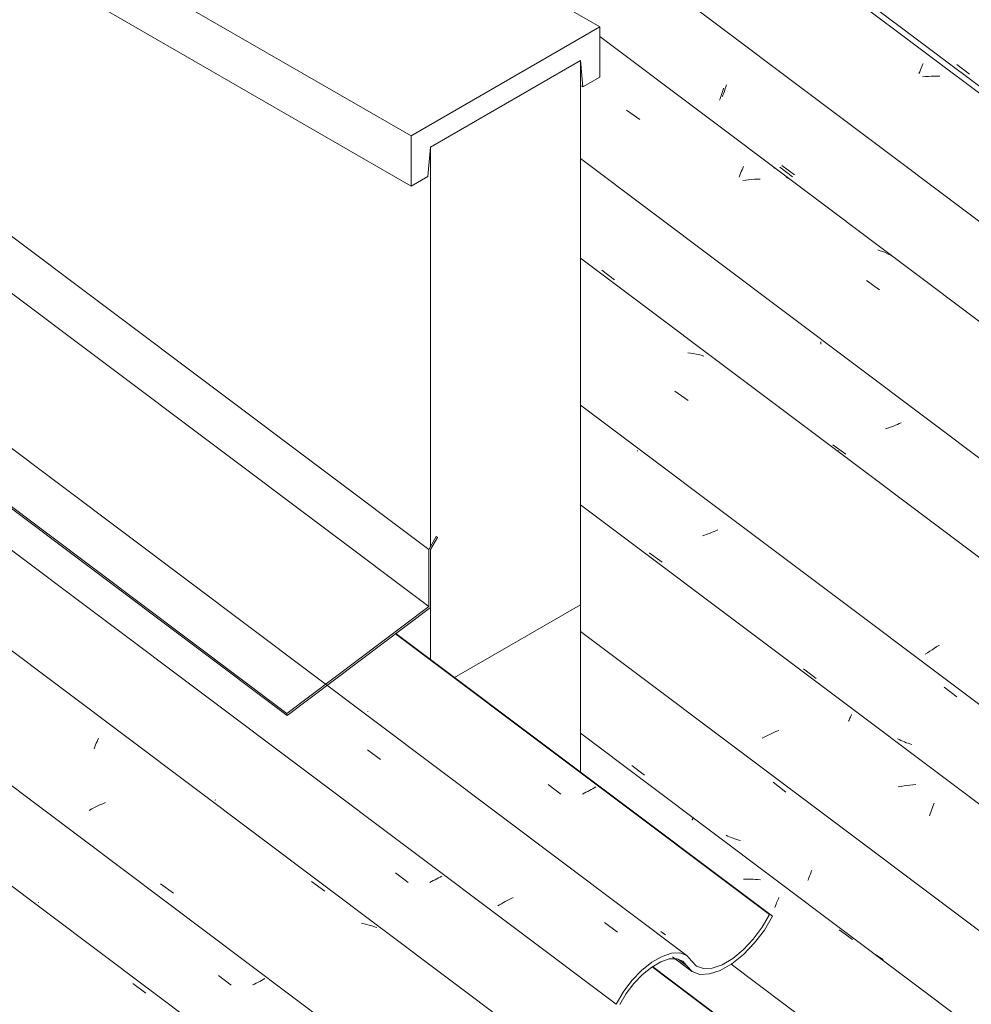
# Model space of a CAD drawing. Header units: metres. Extents: x 6.5 to 21.8, y 0.6 to 11.2.
# Tile 71 of 107: x 13.321 to 14.017, y 7.325 to 8.044. Entities that reach past the tile are written whole.
import ezdxf

# ---------------------------------------------------------------- set-up
doc = ezdxf.new("R2010")
doc.units = ezdxf.units.M
for name, color, linetype, lineweight in [('A-GLAZ-CWMG', 7, 'Continuous', 5), ('A-ROOF', 7, 'Continuous', 5), ('A-ROOF-OTLN', 7, 'Continuous', 5), ('I-WALL', 7, 'Continuous', 5)]:
    doc.layers.add(name, color=color, linetype=linetype, lineweight=lineweight)

# ---------------------------------------------------------------- blocks, each defined once
blk = doc.blocks.new('FP_64-ISO_02')
at = {"layer": 'A-GLAZ-CWMG'}
blk.add_line((17.0559, 5.02773), (13.73104, 7.52322), dxfattribs=at)
at = {"layer": 'A-GLAZ-CWMG', "color": 9, "true_color": 0xc0c0c0}
for p, q in [((13.81255, 7.45949), (13.81275, 7.45993)), ((13.81275, 7.45993), (13.81293, 7.46033)), ((13.81293, 7.46033), (13.81309, 7.46069)), ((13.81309, 7.46069), (13.81322, 7.461)), ((13.81322, 7.461), (13.81332, 7.46127)), ((13.81332, 7.46127), (13.81339, 7.4615)), ((13.81339, 7.4615), (13.81344, 7.46168)), ((13.85188, 7.41651), (13.85007, 7.41645)), ((13.85368, 7.41653), (13.85188, 7.41651)), ((13.85548, 7.41651), (13.85368, 7.41653)), ((13.85726, 7.41644), (13.85548, 7.41651)), ((13.85902, 7.41633), (13.85726, 7.41644)), ((13.86077, 7.41618), (13.85902, 7.41633)), ((13.86251, 7.41598), (13.86077, 7.41618)), ((13.87393, 7.39817), (13.87438, 7.39923)), ((13.87438, 7.39923), (13.87481, 7.40025)), ((13.87481, 7.40025), (13.87524, 7.40124)), ((13.87524, 7.40124), (13.87566, 7.40218)), ((13.87566, 7.40218), (13.87606, 7.40308)), ((13.87301, 7.39592), (13.87347, 7.39706)), ((13.87347, 7.39706), (13.87393, 7.39817)), ((13.92016, 7.37948), (13.9297, 7.37242)), ((13.94818, 7.36042), (13.94676, 7.36122)), ((13.94957, 7.35958), (13.94818, 7.36042)), ((13.95094, 7.35869), (13.94957, 7.35958)), ((13.95227, 7.35775), (13.95094, 7.35869))]:
    blk.add_line(p, q, dxfattribs=at)
blk = doc.blocks.new('FP_65-ISO_02')
at = {"layer": 'A-GLAZ-CWMG', "color": 9, "true_color": 0xc0c0c0}
for p, q in [((13.76858, 7.4995), (13.77786, 7.4925)), ((13.87195, 7.48727), (13.88122, 7.48005)), ((13.83869, 7.44797), (13.83743, 7.44857)), ((13.83998, 7.44741), (13.83869, 7.44797)), ((13.84128, 7.44688), (13.83998, 7.44741)), ((13.8426, 7.44638), (13.84128, 7.44688)), ((13.84394, 7.44592), (13.8426, 7.44638)), ((13.84529, 7.44549), (13.84394, 7.44592)), ((13.84667, 7.44509), (13.84529, 7.44549)), ((13.84805, 7.44473), (13.84667, 7.44509)), ((13.89883, 7.4197), (13.89925, 7.42083)), ((13.89925, 7.42083), (13.89968, 7.422)), ((13.89968, 7.422), (13.90011, 7.42321)), ((13.8972, 7.41558), (13.89759, 7.41654)), ((13.89759, 7.41654), (13.898, 7.41755)), ((13.898, 7.41755), (13.89841, 7.4186)), ((13.89841, 7.4186), (13.89883, 7.4197))]:
    blk.add_line(p, q, dxfattribs=at)
blk = doc.blocks.new('FP_66-ISO_02')
at = {"layer": 'A-GLAZ-CWMG'}
blk.add_line((17.18028, 5.10102), (13.73104, 7.68987), dxfattribs=at)
at = {"layer": 'A-GLAZ-CWMG', "color": 9, "true_color": 0xc0c0c0}
for p, q in [((13.92829, 7.53485), (13.9286, 7.53552)), ((13.9286, 7.53552), (13.92889, 7.53615)), ((13.92889, 7.53615), (13.92916, 7.53673)), ((13.9269, 7.53178), (13.92727, 7.53261)), ((13.92727, 7.53261), (13.92763, 7.53339)), ((13.92763, 7.53339), (13.92797, 7.53414)), ((13.92797, 7.53414), (13.92829, 7.53485)), ((13.86781, 7.52148), (13.86584, 7.52048)), ((13.8698, 7.52245), (13.86781, 7.52148)), ((13.87181, 7.52339), (13.8698, 7.52245)), ((13.87385, 7.52431), (13.87181, 7.52339)), ((13.87591, 7.5252), (13.87385, 7.52431)), ((13.86584, 7.52048), (13.86389, 7.51946)), ((13.96962, 7.48499), (13.96746, 7.48465)), ((13.97177, 7.48527), (13.96962, 7.48499)), ((13.97392, 7.48551), (13.97177, 7.48527)), ((13.97605, 7.48569), (13.97392, 7.48551)), ((13.9653, 7.48426), (13.96314, 7.48383)), ((13.96746, 7.48465), (13.9653, 7.48426)), ((13.98849, 7.4695), (13.98897, 7.47076)), ((13.98897, 7.47076), (13.98944, 7.47199)), ((13.9861, 7.46269), (13.98658, 7.46412)), ((13.98658, 7.46412), (13.98706, 7.46551)), ((13.98706, 7.46551), (13.98754, 7.46687)), ((13.98754, 7.46687), (13.98802, 7.4682)), ((13.98802, 7.4682), (13.98849, 7.4695))]:
    blk.add_line(p, q, dxfattribs=at)
blk = doc.blocks.new('FP_67-ISO_02')
at = {"layer": 'A-GLAZ-CWMG', "color": 9, "true_color": 0xc0c0c0}
for p, q in [((13.77272, 7.72908), (13.77273, 7.72953)), ((13.82157, 7.66767), (13.82011, 7.66717)), ((13.82301, 7.66819), (13.82157, 7.66767)), ((13.82444, 7.66872), (13.82301, 7.66819)), ((13.82586, 7.66927), (13.82444, 7.66872)), ((13.82727, 7.66983), (13.82586, 7.66927)), ((13.82866, 7.67041), (13.82727, 7.66983)), ((13.83003, 7.67099), (13.82866, 7.67041)), ((13.83139, 7.67159), (13.83003, 7.67099)), ((13.78136, 7.6549), (13.79064, 7.6479)), ((13.89393, 7.57011), (13.90322, 7.56312)), ((13.99681, 7.55676), (14.00608, 7.54955)), ((13.96396, 7.5184), (13.96273, 7.51904)), ((13.96522, 7.51779), (13.96396, 7.5184)), ((13.9665, 7.51722), (13.96522, 7.51779)), ((13.96779, 7.51669), (13.9665, 7.51722)), ((13.96911, 7.51619), (13.96779, 7.51669)), ((13.97044, 7.51572), (13.96911, 7.51619)), ((13.97179, 7.51529), (13.97044, 7.51572)), ((13.97316, 7.51489), (13.97179, 7.51529))]:
    blk.add_line(p, q, dxfattribs=at)
blk = doc.blocks.new('FP_68-ISO_02')
at = {"layer": 'A-GLAZ-CWMG'}
blk.add_line((17.31428, 5.18068), (13.73104, 7.8701), dxfattribs=at)
at = {"layer": 'A-GLAZ-CWMG', "color": 9, "true_color": 0xc0c0c0}
for p, q in [((13.81154, 7.80069), (13.80954, 7.80096)), ((13.81352, 7.80036), (13.81154, 7.80069)), ((13.81548, 7.79999), (13.81352, 7.80036)), ((13.81741, 7.79955), (13.81548, 7.79999)), ((13.81932, 7.79907), (13.81741, 7.79955)), ((13.8212, 7.79853), (13.81932, 7.79907)), ((13.80005, 7.77296), (13.8097, 7.76617)), ((13.91925, 7.72935), (13.91921, 7.72945)), ((13.91926, 7.7292), (13.91925, 7.72935)), ((13.91924, 7.729), (13.91926, 7.7292)), ((13.99145, 7.58632), (13.98966, 7.58521)), ((13.99326, 7.58741), (13.99145, 7.58632)), ((13.9845, 7.58185), (13.98285, 7.58072)), ((13.98619, 7.58298), (13.9845, 7.58185)), ((13.98791, 7.5841), (13.98619, 7.58298)), ((13.98966, 7.58521), (13.98791, 7.5841))]:
    blk.add_line(p, q, dxfattribs=at)
blk = doc.blocks.new('FP_69-ISO_02')
at = {"layer": 'A-GLAZ-CWMG', "color": 9, "true_color": 0xc0c0c0}
for p, q in [((13.7467, 7.86115), (13.75599, 7.85414)), ((13.90663, 7.80805), (13.90663, 7.80891)), ((13.90662, 7.80718), (13.90663, 7.80805)), ((13.95547, 7.74586), (13.95401, 7.74536)), ((13.95691, 7.74637), (13.95547, 7.74586)), ((13.95835, 7.7469), (13.95691, 7.74637)), ((13.95977, 7.74744), (13.95835, 7.7469)), ((13.96117, 7.748), (13.95977, 7.74744)), ((13.96257, 7.74857), (13.96117, 7.748)), ((13.96394, 7.74915), (13.96257, 7.74857)), ((13.9653, 7.74975), (13.96394, 7.74915)), ((13.91553, 7.73378), (13.92482, 7.72679))]:
    blk.add_line(p, q, dxfattribs=at)
blk = doc.blocks.new('FP_70-ISO_02')
at = {"layer": 'A-GLAZ-CWMG'}
blk.add_line((17.44484, 5.25508), (13.74519, 8.03187), dxfattribs=at)
at = {"layer": 'A-GLAZ-CWMG', "color": 9, "true_color": 0xc0c0c0}
for p, q in [((13.7647, 7.97816), (13.77434, 7.97133)), ((13.84751, 7.93057), (13.84805, 7.93194)), ((13.84805, 7.93194), (13.84857, 7.93327)), ((13.84857, 7.93327), (13.84909, 7.93454)), ((13.84909, 7.93454), (13.8496, 7.93577)), ((13.8496, 7.93577), (13.85009, 7.93694)), ((13.84697, 7.92916), (13.84751, 7.93057)), ((13.85177, 7.92706), (13.84962, 7.92678)), ((13.85391, 7.92729), (13.85177, 7.92706)), ((13.85604, 7.92747), (13.85391, 7.92729)), ((13.85817, 7.92759), (13.85604, 7.92747)), ((13.86028, 7.92767), (13.85817, 7.92759)), ((13.86238, 7.92769), (13.86028, 7.92767)), ((13.95007, 7.87542), (13.94822, 7.87604)), ((13.95188, 7.87475), (13.95007, 7.87542)), ((13.95366, 7.87402), (13.95188, 7.87475)), ((13.95541, 7.87323), (13.95366, 7.87402)), ((13.95712, 7.87239), (13.95541, 7.87323)), ((13.9588, 7.87149), (13.95712, 7.87239)), ((13.93992, 7.8538), (13.94956, 7.84694))]:
    blk.add_line(p, q, dxfattribs=at)
blk = doc.blocks.new('FP_71-ISO_02')
at = {"layer": 'A-GLAZ-CWMG', "color": 9, "true_color": 0xc0c0c0}
for p, q in [((13.83343, 7.98746), (13.8338, 7.98849)), ((13.8338, 7.98849), (13.83417, 7.98955)), ((13.83417, 7.98955), (13.83455, 7.99065)), ((13.83455, 7.99065), (13.83492, 7.99177)), ((13.83492, 7.99177), (13.83529, 7.99291)), ((13.83529, 7.99291), (13.83566, 7.99409)), ((13.83271, 7.98549), (13.83307, 7.98646)), ((13.83307, 7.98646), (13.83343, 7.98746)), ((13.87664, 7.93651), (13.88592, 7.9295))]:
    blk.add_line(p, q, dxfattribs=at)
blk = doc.blocks.new('FP_72-ISO_02')
at = {"layer": 'A-GLAZ-CWMG'}
blk.add_line((17.5743, 5.32967), (13.32806, 8.51671), dxfattribs=at)
at = {"layer": 'A-GLAZ-CWMG', "color": 9, "true_color": 0xc0c0c0}
for p, q in [((13.97993, 8.00869), (13.98044, 8.0099)), ((13.98044, 8.0099), (13.98093, 8.01106)), ((13.98093, 8.01106), (13.98141, 8.01218)), ((13.97836, 8.00477), (13.97889, 8.00612)), ((13.97889, 8.00612), (13.97942, 8.00743)), ((13.97942, 8.00743), (13.97993, 8.00869)), ((13.98314, 8.00262), (13.981, 8.0024)), ((13.98528, 8.00278), (13.98314, 8.00262)), ((13.9874, 8.0029), (13.98528, 8.00278)), ((13.98951, 8.00296), (13.9874, 8.0029)), ((13.9916, 8.00297), (13.98951, 8.00296)), ((13.99368, 8.00293), (13.9916, 8.00297))]:
    blk.add_line(p, q, dxfattribs=at)
blk = doc.blocks.new('FP_73-ISO_02')
at = {"layer": 'A-GLAZ-CWMG', "color": 9, "true_color": 0xc0c0c0}
blk.add_line((14.00591, 8.01143), (14.01519, 8.00442), dxfattribs=at)
blk = doc.blocks.new('Rectangular Mullion - Telha Fibrocimento - Ondulada-1908998-ISO_02')
at = {"layer": 'A-GLAZ-CWMG'}
for p, q in [((17.50554, 5.2826), (13.32806, 8.41803)), ((17.37549, 5.20734), (13.73104, 7.9427)), ((17.241, 5.12827), (13.73104, 7.76269)), ((17.11522, 5.05734), (13.73104, 7.59735)), ((16.99501, 4.98733), (13.84113, 7.35449))]:
    blk.add_line(p, q, dxfattribs=at)
for name in ['FP_72-ISO_02', 'FP_70-ISO_02', 'FP_73-ISO_02', 'FP_68-ISO_02', 'FP_71-ISO_02', 'FP_69-ISO_02', 'FP_67-ISO_02', 'FP_66-ISO_02', 'FP_64-ISO_02', 'FP_65-ISO_02']:
    blk.add_blockref(name, (0, 0), dxfattribs=at)
blk = doc.blocks.new('FP_84-ISO_02')
at = {"layer": 'A-GLAZ-CWMG'}
blk.add_line((17.44693, 5.25349), (13.74519, 8.03186), dxfattribs=at)
at = {"layer": 'A-GLAZ-CWMG', "color": 9, "true_color": 0xc0c0c0}
for p, q in [((13.87236, 7.93561), (13.87248, 7.9359)), ((13.87248, 7.9359), (13.87257, 7.93616)), ((13.87257, 7.93616), (13.87264, 7.93637)), ((13.882, 7.92871), (13.88133, 7.92903)), ((13.88346, 7.92795), (13.882, 7.92871)), ((13.88489, 7.92715), (13.88346, 7.92795))]:
    blk.add_line(p, q, dxfattribs=at)
blk = doc.blocks.new('FP_85-ISO_02')
at = {"layer": 'A-GLAZ-CWMG', "color": 9, "true_color": 0xc0c0c0}
for p, q in [((13.83729, 7.99523), (13.83771, 7.9966)), ((13.83471, 7.98776), (13.83514, 7.98891)), ((13.83514, 7.98891), (13.83557, 7.9901)), ((13.83557, 7.9901), (13.836, 7.99133)), ((13.836, 7.99133), (13.83643, 7.99259)), ((13.83643, 7.99259), (13.83686, 7.99389)), ((13.83686, 7.99389), (13.83729, 7.99523)), ((13.8781, 7.93776), (13.88737, 7.93075))]:
    blk.add_line(p, q, dxfattribs=at)
blk = doc.blocks.new('FP_86-ISO_02')
at = {"layer": 'A-GLAZ-CWMG'}
blk.add_line((17.57131, 5.32678), (13.32806, 8.51158), dxfattribs=at)
blk = doc.blocks.new('Rectangular Mullion - Telha Fibrocimento - Ondulada-V79-ISO_02')
at = {"layer": 'A-GLAZ-CWMG'}
for name in ['FP_86-ISO_02', 'FP_84-ISO_02', 'FP_85-ISO_02']:
    blk.add_blockref(name, (0, 0), dxfattribs=at)
blk = doc.blocks.new('Rectangular Mullion - Telha Fibrocimento - Ondulada-1908999-ISO_02')
at = {"layer": 'A-GLAZ-CWMG'}
for p, q in [((16.51409, 5.30298), (13.78341, 7.3525)), ((16.5163, 5.30171), (13.78371, 7.35267))]:
    blk.add_line(p, q, dxfattribs=at)
blk = doc.blocks.new('FP_318-ISO_02')
at = {"layer": 'A-GLAZ-CWMG'}
blk.add_line((13.56701, 7.22283), (12.1526, 8.28443), dxfattribs=at)
at = {"layer": 'A-GLAZ-CWMG', "color": 9, "true_color": 0xc0c0c0}
blk.add_line((13.40405, 7.34027), (13.41365, 7.33324), dxfattribs=at)
blk = doc.blocks.new('FP_319-ISO_02')
at = {"layer": 'A-GLAZ-CWMG', "color": 9, "true_color": 0xc0c0c0}
for p, q in [((13.33498, 7.39944), (13.33496, 7.39955)), ((13.33502, 7.39937), (13.33498, 7.39944)), ((13.46657, 7.34627), (13.47582, 7.33908)), ((13.49551, 7.34123), (13.49421, 7.34057)), ((13.49678, 7.34189), (13.49551, 7.34123)), ((13.49804, 7.34255), (13.49678, 7.34189)), ((13.49926, 7.34322), (13.49804, 7.34255)), ((13.50047, 7.34388), (13.49926, 7.34322)), ((13.4929, 7.33992), (13.49156, 7.33928)), ((13.49421, 7.34057), (13.4929, 7.33992))]:
    blk.add_line(p, q, dxfattribs=at)
blk = doc.blocks.new('FP_320-ISO_02')
at = {"layer": 'A-GLAZ-CWMG'}
blk.add_line((13.69647, 7.29743), (12.28195, 8.35911), dxfattribs=at)
at = {"layer": 'A-GLAZ-CWMG', "color": 9, "true_color": 0xc0c0c0}
for p, q in [((13.37631, 7.51318), (13.37684, 7.51455)), ((13.37684, 7.51455), (13.37737, 7.51588)), ((13.37737, 7.51588), (13.37789, 7.51716)), ((13.37789, 7.51716), (13.3784, 7.51839)), ((13.3784, 7.51839), (13.37889, 7.51957)), ((13.37577, 7.51176), (13.37631, 7.51318)), ((13.38004, 7.4707), (13.37803, 7.46975)), ((13.38207, 7.47163), (13.38004, 7.4707)), ((13.38412, 7.47253), (13.38207, 7.47163)), ((13.37408, 7.46777), (13.37214, 7.46675)), ((13.37604, 7.46877), (13.37408, 7.46777)), ((13.37803, 7.46975), (13.37604, 7.46877)), ((13.42431, 7.41311), (13.43388, 7.40638)), ((13.53464, 7.41484), (13.54423, 7.40781)), ((13.57298, 7.38396), (13.57103, 7.38435)), ((13.5749, 7.38351), (13.57298, 7.38396)), ((13.5768, 7.383), (13.5749, 7.38351)), ((13.57867, 7.38244), (13.5768, 7.383)), ((13.58052, 7.38182), (13.57867, 7.38244)), ((13.58233, 7.38114), (13.58052, 7.38182))]:
    blk.add_line(p, q, dxfattribs=at)
blk = doc.blocks.new('FP_321-ISO_02')
at = {"layer": 'A-GLAZ-CWMG', "color": 9, "true_color": 0xc0c0c0}
for p, q in [((13.46429, 7.47435), (13.46428, 7.47445)), ((13.46433, 7.47427), (13.46429, 7.47435)), ((13.59592, 7.42117), (13.60517, 7.41398)), ((13.62226, 7.41482), (13.62093, 7.41418)), ((13.62356, 7.41546), (13.62226, 7.41482)), ((13.62485, 7.41611), (13.62356, 7.41546)), ((13.62612, 7.41676), (13.62485, 7.41611)), ((13.62736, 7.41742), (13.62612, 7.41676)), ((13.62858, 7.41808), (13.62736, 7.41742)), ((13.62978, 7.41874), (13.62858, 7.41808))]:
    blk.add_line(p, q, dxfattribs=at)
blk = doc.blocks.new('FP_322-ISO_02')
at = {"layer": 'A-GLAZ-CWMG'}
blk.add_line((13.80904, 7.36056), (12.39311, 8.42329), dxfattribs=at)
at = {"layer": 'A-GLAZ-CWMG', "color": 9, "true_color": 0xc0c0c0}
for p, q in [((13.57541, 7.51092), (13.58494, 7.50399)), ((13.67475, 7.39938), (13.67337, 7.39858)), ((13.67615, 7.40017), (13.67475, 7.39938)), ((13.67757, 7.40095), (13.67615, 7.40017)), ((13.67901, 7.40172), (13.67757, 7.40095)), ((13.68047, 7.40247), (13.67901, 7.40172)), ((13.68195, 7.40321), (13.68047, 7.40247)), ((13.67202, 7.39777), (13.67069, 7.39695)), ((13.67337, 7.39858), (13.67202, 7.39777)), ((13.74861, 7.38479), (13.75814, 7.37784))]:
    blk.add_line(p, q, dxfattribs=at)
blk = doc.blocks.new('FP_323-ISO_02')
at = {"layer": 'A-GLAZ-CWMG', "color": 9, "true_color": 0xc0c0c0}
for p, q in [((13.57576, 7.5389), (13.57575, 7.53901)), ((13.57579, 7.53882), (13.57576, 7.5389)), ((13.70744, 7.48571), (13.71669, 7.47852)), ((13.73378, 7.47933), (13.73248, 7.47871)), ((13.73507, 7.47996), (13.73378, 7.47933)), ((13.73634, 7.4806), (13.73507, 7.47996)), ((13.73759, 7.48124), (13.73634, 7.4806)), ((13.73881, 7.48188), (13.73759, 7.48124)), ((13.74002, 7.48253), (13.73881, 7.48188)), ((13.7412, 7.48318), (13.74002, 7.48253)), ((13.74236, 7.48383), (13.7412, 7.48318)), ((13.79094, 7.37741), (13.78981, 7.3782)), ((13.7921, 7.37665), (13.79094, 7.37741)), ((13.79328, 7.37592), (13.7921, 7.37665))]:
    blk.add_line(p, q, dxfattribs=at)
blk = doc.blocks.new('FP_324-ISO_02')
at = {"layer": 'A-GLAZ-CWMG'}
blk.add_line((13.79825, 7.35988), (13.8122, 7.34941), dxfattribs=at)
blk = doc.blocks.new('Rectangular Mullion - Telha Fibrocimento - Ondulada-V308-ISO_02')
at = {"layer": 'A-GLAZ-CWMG', "true_color": 0xc0c0c0}
h = blk.add_hatch(dxfattribs=at)
h.set_pattern_fill('FP_19', color=9, style=0, pattern_type=2)
h.set_pattern_definition([(35.687, (10.999, 7.97), (0.23241475, 0.22210937), [0.0118, -0.2028, 0.0118, -0.2028, -1.145]), (35.687, (10.999, 7.97), (0.23241475, 0.22210937), [-0.42922, 0.0118, -0.41741, 0.0118, -0.2028, -0.50075]), (35.687, (10.999, 7.97), (0.23241475, 0.22210937), [-1.073, 0.0118, -0.13127, 0.0118, -0.34588]), (137.177, (11.086, 8.06), (-0.1665248, 0.04396), [0.00654, -0.11229, 0.00654, -0.74603]), (137.177, (11.086, 8.06), (-0.1665248, 0.04396), [-0.12536, -0.11229, 0.00654, -0.23112, -0.39609]), (137.177, (11.086, 8.06), (-0.1665248, 0.04396), [-0.47531, 0.00654, -0.11229, 0.00654, -0.27073]), (137.177, (11.086, 8.06), (-0.1665248, 0.04396), [-0.60067, -0.07268, 0.00654, -0.19151]), (247.064, (11.115, 8.191), (-0.06588675, -0.266069), [0.0123, -0.21134, 0.0123, -1.404]), (247.064, (11.115, 8.191), (-0.06588675, -0.266069), [-0.23595, -0.21134, 0.0123, -0.43499, -0.74548]), (247.064, (11.115, 8.191), (-0.06588675, -0.266069), [-0.89458, 0.0123, -0.21134, 0.0123, -0.50954]), (247.064, (11.115, 8.191), (-0.06588675, -0.266069), [-1.131, -0.1368, 0.0123, -0.36044])])
h.paths.add_polyline_path([(13.08648, 6.91875), (13.09809, 6.92744), (13.10673, 6.93611), (13.11528, 6.94743), (13.1272, 6.96635), (13.13648, 6.97706), (13.14284, 6.98303), (13.15152, 6.98905), (13.16078, 6.99292), (13.16715, 6.99397), (13.17367, 6.99227), (13.18251, 6.98459), (13.1892, 6.98313), (13.19866, 6.98509), (13.20707, 6.98908), (13.21647, 6.99583), (13.22671, 7.006), (13.23497, 7.01672), (13.24924, 7.03895), (13.24854, 7.03925), (13.25694, 7.05039), (13.2642, 7.05847), (13.25257, 7.04692), (13.24491, 7.0374), (13.22977, 7.01352), (13.22099, 7.00353), (13.21338, 6.99684), (13.20496, 6.99142), (13.19733, 6.98836), (13.19125, 6.98738), (13.18399, 6.98879), (13.18042, 6.99294), (13.17598, 6.99676), (13.16912, 6.9982), (13.15923, 6.99603), (13.1499, 6.99133), (13.14162, 6.98539), (13.1313, 6.97516), (13.12231, 6.96335), (13.10921, 6.943), (13.1017, 6.93431), (13.09295, 6.92664), (13.08699, 6.92235), (13.08654, 6.91918)])
h.paths.add_polyline_path([(13.25697, 7.05036), (13.26205, 7.05351), (13.26176, 7.05373), (13.25694, 7.05039)])
h.paths.add_polyline_path([(13.31284, 7.05357), (13.32046, 7.05403), (13.33006, 7.0578), (13.33907, 7.06363), (13.34727, 7.07078), (13.35207, 7.07591), (13.35182, 7.07695), (13.35281, 7.07798), (13.35483, 7.08008), (13.35445, 7.07861), (13.36245, 7.09003), (13.37546, 7.11221), (13.38259, 7.12158), (13.39303, 7.13211), (13.40225, 7.13922), (13.41166, 7.14434), (13.42057, 7.1469), (13.42764, 7.14686), (13.43342, 7.14446), (13.44149, 7.13455), (13.44712, 7.13223), (13.4504, 7.13229), (13.45493, 7.13455), (13.45403, 7.13237), (13.46397, 7.13608), (13.47212, 7.14111), (13.48155, 7.14926), (13.48895, 7.15744), (13.49599, 7.16733), (13.50757, 7.18702), (13.517, 7.19891), (13.5247, 7.20665), (13.53512, 7.21448), (13.54256, 7.21858), (13.5519, 7.2212), (13.55837, 7.22115), (13.56372, 7.21904), (13.57174, 7.20972), (13.57732, 7.20752), (13.58428, 7.20774), (13.59314, 7.2109), (13.60136, 7.21579), (13.61117, 7.22414), (13.61971, 7.2337), (13.62557, 7.24183), (13.63763, 7.26215), (13.64642, 7.27328), (13.6546, 7.28148), (13.66458, 7.289), (13.67223, 7.2932), (13.67971, 7.29571), (13.68787, 7.29571), (13.69308, 7.29372), (13.70113, 7.28457), (13.70671, 7.28242), (13.71365, 7.28266), (13.72357, 7.28644), (13.73201, 7.29174), (13.73987, 7.29836), (13.74865, 7.30802), (13.75455, 7.31603), (13.76675, 7.3359), (13.77208, 7.3424), (13.77898, 7.34899), (13.78511, 7.35348), (13.7907, 7.35648), (13.79721, 7.35829), (13.80192, 7.35824), (13.80577, 7.35676), (13.81278, 7.34899), (13.81839, 7.34695), (13.82588, 7.34745), (13.83458, 7.35071), (13.84229, 7.35531), (13.85198, 7.36351), (13.86063, 7.37312), (13.86665, 7.38146), (13.87139, 7.38942), (13.86918, 7.39068), (13.86231, 7.37938), (13.85471, 7.36992), (13.84962, 7.36464), (13.84164, 7.35825), (13.83277, 7.35344), (13.82586, 7.35145), (13.81984, 7.35156), (13.81577, 7.353), (13.80748, 7.36127), (13.80292, 7.36265), (13.79693, 7.3622), (13.78977, 7.35958), (13.78108, 7.35407), (13.77493, 7.34892), (13.76866, 7.3424), (13.7623, 7.33402), (13.74991, 7.31366), (13.74284, 7.30499), (13.73619, 7.29848), (13.72816, 7.29249), (13.72065, 7.28863), (13.71544, 7.28689), (13.70855, 7.28689), (13.70351, 7.28927), (13.69608, 7.29772), (13.68865, 7.30019), (13.68092, 7.29974), (13.67223, 7.29684), (13.66006, 7.28927), (13.65244, 7.28313), (13.64071, 7.27023), (13.63403, 7.26116), (13.62144, 7.23999), (13.61583, 7.23256), (13.60851, 7.22492), (13.59891, 7.21764), (13.59223, 7.21402), (13.58597, 7.21195), (13.57923, 7.21195), (13.5743, 7.21422), (13.56665, 7.22309), (13.55894, 7.2256), (13.55072, 7.22494), (13.54256, 7.2222), (13.53258, 7.21641), (13.52255, 7.20829), (13.51098, 7.19557), (13.50413, 7.18626), (13.49219, 7.16575), (13.48312, 7.15446), (13.4778, 7.14906), (13.46848, 7.14208), (13.46204, 7.13862), (13.45438, 7.13655), (13.44851, 7.13687), (13.44395, 7.13922), (13.43634, 7.14852), (13.42936, 7.15133), (13.4199, 7.15076), (13.4088, 7.14648), (13.39913, 7.14053), (13.38905, 7.13211), (13.37823, 7.12011), (13.36855, 7.1059), (13.3576, 7.08672), (13.3493, 7.0764), (13.34172, 7.06907), (13.33465, 7.06375), (13.32767, 7.05993), (13.32002, 7.0578), (13.31423, 7.05791), (13.30933, 7.06027), (13.30438, 7.06638), (13.30096, 7.06975), (13.2935, 7.07162), (13.28516, 7.06996), (13.28415, 7.06975), (13.28471, 7.0703), (13.27623, 7.0661), (13.2759, 7.06453), (13.27175, 7.06167), (13.27283, 7.06321), (13.26643, 7.06003), (13.26711, 7.05907), (13.26983, 7.05964), (13.27132, 7.06027), (13.27961, 7.06476), (13.28681, 7.06705), (13.29455, 7.06686), (13.29992, 7.06418), (13.30711, 7.05578), (13.31204, 7.05388)])
at = {"layer": 'A-GLAZ-CWMG'}
for p, q in [((13.75707, 7.32514), (12.33707, 8.39093)), ((13.62771, 7.25036), (12.20764, 8.3162)), ((13.86918, 7.39068), (13.59602, 7.59571)), ((13.87139, 7.38942), (13.59628, 7.5959)), ((13.87139, 7.38942), (13.86918, 7.39068)), ((13.80881, 7.35329), (13.80253, 7.35801))]:
    blk.add_line(p, q, dxfattribs=at)
for points in [[(13.80881, 7.35329, 0), (13.81278, 7.34899, 0), (13.81839, 7.34695, 0), (13.82533, 7.34727, 0), (13.83323, 7.34993, 0), (13.84164, 7.35479, 0), (13.85011, 7.36157, 0), (13.85818, 7.36992, 0), (13.86541, 7.37938, 0), (13.87139, 7.38942, 0)], [(13.86918, 7.39068, 0), (13.86387, 7.38146, 0), (13.85736, 7.37273, 0), (13.85003, 7.36497, 0), (13.84229, 7.35864, 0), (13.83458, 7.35407, 0), (13.82732, 7.35153, 0), (13.82093, 7.35117, 0), (13.81577, 7.353, 0), (13.81213, 7.35693, 0)], [(13.81213, 7.35693, 0), (13.80869, 7.3608, 0), (13.80378, 7.36268, 0), (13.79767, 7.36245, 0), (13.7907, 7.36012, 0), (13.78326, 7.35582, 0), (13.77578, 7.34981, 0), (13.76866, 7.3424, 0), (13.7623, 7.33402, 0), (13.75707, 7.32514, 0)], [(13.75987, 7.32503, 0), (13.76451, 7.33294, 0), (13.77016, 7.3404, 0), (13.77649, 7.34699, 0), (13.78315, 7.35235, 0), (13.78977, 7.35617, 0), (13.79597, 7.35824, 0), (13.8014, 7.35844, 0), (13.80577, 7.35676, 0), (13.80881, 7.35329, 0)]]:
    blk.add_polyline3d(points, dxfattribs=at)
for name in ['FP_322-ISO_02', 'FP_320-ISO_02', 'FP_321-ISO_02', 'FP_318-ISO_02', 'FP_319-ISO_02', 'FP_323-ISO_02', 'FP_324-ISO_02']:
    blk.add_blockref(name, (0, 0), dxfattribs=at)
blk = doc.blocks.new('RUFO_1_ - RUFO_1_-1923193-ISO_02')
at = {"layer": 'A-ROOF'}
for p, q in [((13.74519, 8.03892), (12.51129, 8.75131)), ((13.6073, 7.95931), (12.3734, 8.67171)), ((13.6073, 7.92257), (12.3734, 8.63496)), ((13.74519, 8.03892), (13.6073, 7.95931)), ((13.74519, 8.00218), (13.74519, 8.03892)), ((13.62144, 7.95115), (13.73104, 8.01443)), ((13.73104, 8.01443), (13.7329, 7.99509)), ((13.7329, 7.99509), (13.73104, 7.99616)), ((13.7329, 7.99509), (13.74519, 8.00218)), ((13.6073, 7.95931), (13.6073, 7.92257)), ((13.61959, 7.92966), (13.62144, 7.95115)), ((13.6073, 7.92257), (13.61959, 7.92966))]:
    blk.add_line(p, q, dxfattribs=at)

msp = doc.modelspace()

# ---------------------------------------------------------------- linework, layer by layer
at = {"layer": 'A-ROOF-OTLN'}
for p, q in [((12.3848, 8.58445), (13.62021, 7.65721)), ((12.37951, 8.54679), (13.62021, 7.61558)), ((12.36005, 8.4042), (13.51673, 7.53604)), ((12.36107, 8.40478), (13.51652, 7.53755)), ((13.62562, 7.66666), (13.62021, 7.65721)), ((13.62162, 7.65734), (13.62662, 7.66607)), ((13.62662, 7.66607), (13.62562, 7.66666)), ((13.62021, 7.65721), (13.62021, 7.61558)), ((13.62162, 7.61497), (13.62162, 7.65734)), ((13.62021, 7.61558), (13.51652, 7.53755)), ((13.51673, 7.53604), (13.62162, 7.61497)), ((13.51652, 7.53755), (13.51673, 7.53604))]:
    msp.add_line(p, q, dxfattribs=at)
at = {"layer": 'I-WALL'}
for p, q in [((13.73104, 8.01443), (13.62144, 7.95115)), ((13.73104, 8.01443), (13.73104, 7.49475)), ((13.62144, 7.65981), (13.62144, 7.95115)), ((13.62144, 7.57663), (13.62144, 7.61484)), ((13.73104, 7.6168), (13.63914, 7.56374))]:
    msp.add_line(p, q, dxfattribs=at)

# ---------------------------------------------------------------- block references
at = {"layer": 'A-GLAZ-CWMG'}
for name in ['Rectangular Mullion - Telha Fibrocimento - Ondulada-V79-ISO_02', 'Rectangular Mullion - Telha Fibrocimento - Ondulada-1908998-ISO_02', 'Rectangular Mullion - Telha Fibrocimento - Ondulada-V308-ISO_02', 'Rectangular Mullion - Telha Fibrocimento - Ondulada-1908999-ISO_02']:
    msp.add_blockref(name, (0, 0), dxfattribs=at)
at = {"layer": 'A-ROOF'}
msp.add_blockref('RUFO_1_ - RUFO_1_-1923193-ISO_02', (0, 0), dxfattribs=at)

doc.saveas('drawing.dxf')
